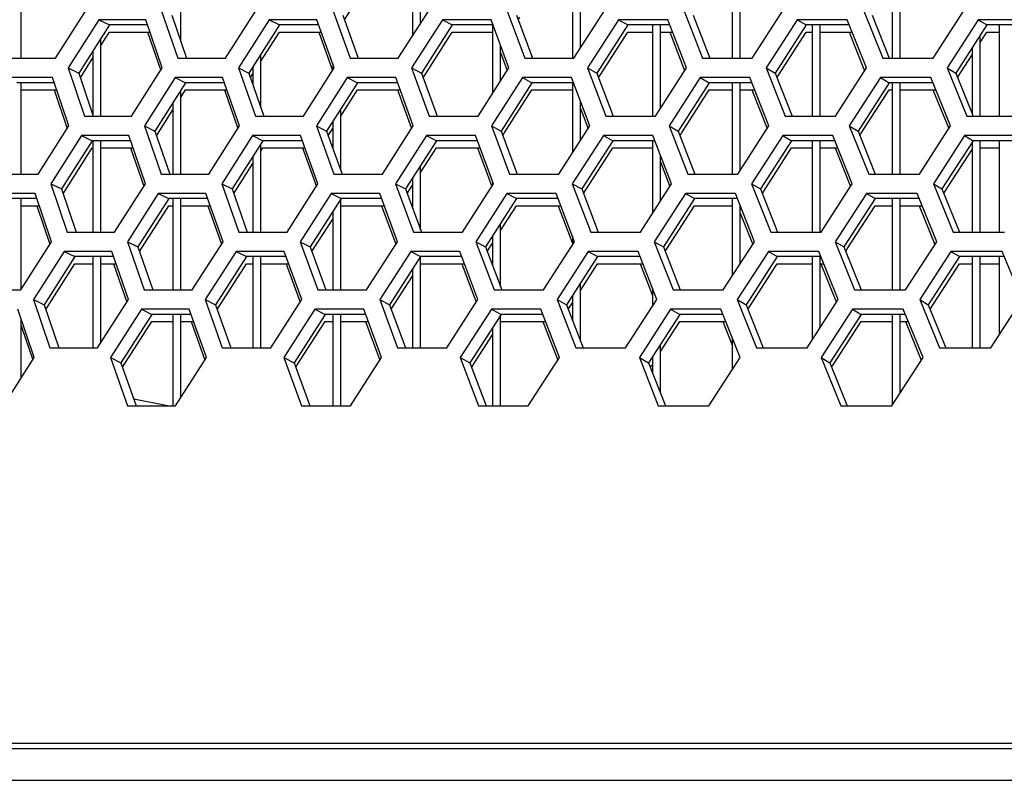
# Model space of a CAD drawing. Header units: millimetres. Extents: x 0 to 420, y 0 to 297.
# Tile 41 of 256: x 102.51 to 107.44, y 84.57 to 88.39. Entities that reach past the tile are written whole.
import ezdxf

# ---------------------------------------------------------------- set-up
doc = ezdxf.new("R2010")
doc.units = ezdxf.units.MM
doc.header["$LTSCALE"] = 23.1
doc.layers.get('0').update_dxf_attribs({"linetype": 'CONTINUOUS'})
doc.layers.add('DIM_PILOTEES', color=7, linetype='CONTINUOUS')
doc.layers.add('FASEN', color=7, linetype='CONTINUOUS')
doc.styles.add('TEXTSTYLE_5', font='txt', dxfattribs={"width": 1.142857})
doc.dimstyles.new('DIMSTYLE_4', dxfattribs={"dimtxt": 2.5, "dimasz": 0.1875, "dimexe": 0.125, "dimexo": 0.0625, "dimgap": 1.25, "dimtad": 0, "dimtih": 1, "dimtoh": 1, "dimdsep": 46, "dimtxsty": 'TEXTSTYLE_5', "dimblk": '_FILLED', "dimblk1": '_FILLED', "dimblk2": '_FILLED', "dimcen": 0.09, "dimazin": 2, "dimtfac": 1, "dimtofl": 0, "dimtmove": 0, "dimatfit": 3, "dimldrblk": '_FILLED', "dimfxl": 1, "dimtolj": 1, "dimarcsym": 0})

# ---------------------------------------------------------------- blocks, each defined once
blk = doc.blocks.new('_FILLED')
at = {"color": 0, "linetype": 'BYBLOCK'}
blk.add_solid([(0, 0), (-1, 0.167), (-1, -0.167)], dxfattribs=at)
blk = doc.blocks.new('*D9')
at = {"layer": 'DIM_PILOTEES', "color": 2, "linetype": 'CONTINUOUS'}
for p, q in [((67.0415, 106.0416), (64.0594, 106.0416)), ((64.1844, 106.0416), (64.1844, 83.7884)), ((124.0627, 106.0416), (67.0415, 106.0416)), ((64.1844, 53.2465), (64.1844, 78.7884)), ((67.0415, 53.2465), (64.0594, 53.2465)), ((101.3091, 53.2465), (67.0415, 53.2465))]:
    blk.add_line(p, q, dxfattribs=at)
at = {"layer": 'DIM_PILOTEES', "color": 2, "linetype": 'CONTINUOUS', "xscale": 0.1875, "yscale": 0.1875, "zscale": 0.1875}
for p, rotation in [((64.1844, 106.0416), 90), ((64.1844, 53.2465), 270)]:
    blk.add_blockref('_FILLED', p, dxfattribs=dict(at, rotation=rotation))
at = {"layer": 'DIM_PILOTEES', "color": 2, "linetype": 'CONTINUOUS', "insert": (64.1844, 82.5384), "char_height": 2.5, "width": 8.571429, "attachment_point": 2, "line_spacing_factor": 0.9, "style": 'TEXTSTYLE_5'}
blk.add_mtext('{\\ftxt;\\W0.0001;\\H0.0001;\\~}{\\ftxt;\\W2.2857142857;\\H2.5; }{\\ftxt;\\W0.0001;\\H0.0001;\\~}', dxfattribs=at)

msp = doc.modelspace()

# ---------------------------------------------------------------- linework, layer by layer
at = {"color": 7, "linetype": 'CONTINUOUS'}
for p, q in [((104.4752, 88.6566), (104.4752, 88.3114)), ((105.2752, 88.6566), (105.2752, 88.1995)), ((105.3152, 88.2499), (105.3152, 88.6566)), ((106.0752, 88.6566), (106.0752, 88.1995)), ((106.1152, 88.1995), (106.1152, 88.6566)), ((104.1341, 88.3921), (104.2796, 88.6207)), ((106.9152, 88.1995), (106.9152, 88.6336)), ((104.5152, 88.3739), (104.5152, 88.5585)), ((106.8752, 88.5712), (106.8752, 88.1995)), ((102.5152, 88.1995), (102.5152, 88.5514)), ((103.3152, 88.2835), (103.3152, 88.4861)), ((103.2702, 88.4151), (103.3441, 88.1995)), ((104.1259, 88.4151), (104.2029, 88.1995)), ((104.9958, 88.4151), (105.0758, 88.1995)), ((105.8791, 88.4151), (105.9621, 88.1995)), ((106.7753, 88.4151), (106.8612, 88.1995)), ((102.9576, 88.3668), (102.8045, 88.1253)), ((102.904, 88.3927), (102.9576, 88.3668)), ((103.1483, 88.3668), (102.9576, 88.3668)), ((103.8084, 88.3668), (103.6547, 88.1253)), ((103.757, 88.3927), (103.8084, 88.3668)), ((104.0057, 88.3668), (103.8084, 88.3668)), ((104.6735, 88.3668), (104.5193, 88.1253)), ((104.6243, 88.3927), (104.6735, 88.3668)), ((104.8772, 88.3668), (104.6735, 88.3668)), ((104.8752, 88.3668), (104.8752, 88.023)), ((105.0042, 88.3924), (105.012, 88.4047)), ((105.5523, 88.3668), (105.3978, 88.1253)), ((105.5053, 88.3927), (105.5523, 88.3668)), ((105.7623, 88.3668), (105.5523, 88.3668)), ((105.6752, 88.3668), (105.6752, 87.9097)), ((105.7152, 87.9485), (105.7152, 88.3668)), ((106.4442, 88.3668), (106.2894, 88.1253)), ((106.3995, 88.3927), (106.4442, 88.3668)), ((106.6604, 88.3668), (106.4442, 88.3668)), ((106.4752, 88.3668), (106.4752, 87.9097)), ((106.5152, 87.9097), (106.5152, 88.3668)), ((107.3486, 88.3668), (107.1936, 88.1253)), ((107.3061, 88.3927), (107.3486, 88.3668)), ((107.5707, 88.3668), (107.3486, 88.3668)), ((102.9152, 88.2642), (102.9576, 88.3309)), ((102.9152, 88.2642), (102.9576, 88.3309)), ((102.9576, 88.3309), (103.1606, 88.3309)), ((103.7152, 88.1846), (103.8084, 88.3309)), ((103.8084, 88.3309), (104.0185, 88.3309)), ((104.5276, 88.1025), (104.6735, 88.3309)), ((104.6735, 88.3309), (104.8752, 88.3309)), ((105.414, 88.1149), (105.5523, 88.3309)), ((105.5523, 88.3309), (105.6752, 88.3309)), ((105.7152, 88.3309), (105.7761, 88.3309)), ((106.3057, 88.1149), (106.4442, 88.3309)), ((106.4442, 88.3309), (106.4752, 88.3309)), ((106.5152, 88.3309), (106.6747, 88.3309)), ((107.3152, 88.279), (107.3486, 88.3309)), ((107.3152, 87.9097), (107.3152, 88.3148)), ((107.3486, 88.3309), (107.4134, 88.3309)), ((102.9152, 87.9097), (102.9152, 88.3)), ((104.9152, 88.0854), (104.9152, 88.2644)), ((102.8752, 88.2369), (102.8752, 87.9151)), ((103.7152, 87.9527), (103.7152, 88.2204)), ((107.2025, 88.1033), (107.2752, 88.2166)), ((107.2752, 88.2525), (107.2752, 87.9242)), ((102.8124, 88.1019), (102.8752, 88.201)), ((104.0752, 88.1723), (104.0752, 88.1393)), ((102.7506, 88.1512), (102.8045, 88.1253)), ((102.8045, 88.1253), (102.8771, 87.9097)), ((103.603, 88.1512), (103.6547, 88.1253)), ((103.6547, 88.1253), (103.7304, 87.9097)), ((103.6628, 88.1022), (103.6752, 88.1217)), ((103.6752, 88.1576), (103.6752, 88.0666)), ((104.4698, 88.1512), (104.5193, 88.1253)), ((104.5193, 88.1253), (104.5981, 87.9097)), ((105.3505, 88.1512), (105.3978, 88.1253)), ((105.3978, 88.1253), (105.4795, 87.9097)), ((105.4063, 88.1028), (105.414, 88.1149)), ((106.2443, 88.1512), (106.2894, 88.1253)), ((106.2894, 88.1253), (106.3741, 87.9097)), ((106.2981, 88.1031), (106.3057, 88.1149)), ((107.1508, 88.1512), (107.1936, 88.1253)), ((107.1936, 88.1253), (107.2812, 87.9097)), ((102.6817, 88.077), (102.4938, 88.077)), ((102.5152, 87.6199), (102.5152, 88.077)), ((103.339, 88.077), (103.1853, 87.8355)), ((103.2865, 88.1029), (103.339, 88.077)), ((103.5335, 88.077), (103.339, 88.077)), ((104.1987, 88.077), (104.0446, 87.8355)), ((104.1484, 88.1029), (104.1987, 88.077)), ((104.3998, 88.077), (104.1987, 88.077)), ((105.0725, 88.077), (104.9179, 87.8355)), ((105.0244, 88.1029), (105.0725, 88.077)), ((105.28, 88.077), (105.0725, 88.077)), ((105.2752, 88.077), (105.2752, 87.7267)), ((105.9598, 88.077), (105.8048, 87.8355)), ((105.9139, 88.1029), (105.9598, 88.077)), ((106.1735, 88.077), (105.9598, 88.077)), ((106.0752, 88.077), (106.0752, 87.6199)), ((106.1152, 87.6394), (106.1152, 88.077)), ((106.8598, 88.077), (106.7047, 87.8355)), ((106.8162, 88.1029), (106.8598, 88.077)), ((107.0796, 88.077), (106.8598, 88.077)), ((106.8752, 88.077), (106.8752, 87.6199)), ((106.9152, 87.6199), (106.9152, 88.077)), ((102.5152, 88.0412), (102.6938, 88.0412)), ((103.3152, 88.0039), (103.339, 88.0412)), ((103.3152, 87.6199), (103.3152, 88.0397)), ((103.339, 88.0412), (103.5461, 88.0412)), ((104.1152, 87.9104), (104.1987, 88.0412)), ((104.1987, 88.0412), (104.4129, 88.0412)), ((104.9342, 87.8251), (105.0725, 88.0412)), ((105.0725, 88.0412), (105.2752, 88.0412)), ((105.8211, 87.8251), (105.9598, 88.0412)), ((105.9598, 88.0412), (106.0752, 88.0412)), ((106.1152, 88.0412), (106.1875, 88.0412)), ((106.721, 87.825), (106.8598, 88.0412)), ((106.8598, 88.0412), (106.8752, 88.0412)), ((106.9152, 88.0412), (107.0941, 88.0412)), ((103.2752, 87.9768), (103.2752, 87.6199)), ((105.3152, 87.7889), (105.3152, 87.984)), ((103.1933, 87.8123), (103.2752, 87.941)), ((104.1152, 87.6387), (104.1152, 87.9462)), ((104.0752, 87.8836), (104.0752, 87.7499)), ((104.4752, 87.8707), (104.4752, 87.8561)), ((103.1325, 87.8614), (103.1853, 87.8355)), ((103.1853, 87.8355), (103.2597, 87.6199)), ((103.9939, 87.8614), (104.0446, 87.8355)), ((104.0446, 87.8355), (104.122, 87.6199)), ((104.0528, 87.8126), (104.0752, 87.8477)), ((104.8695, 87.8614), (104.9179, 87.8355)), ((104.9179, 87.8355), (104.9984, 87.6199)), ((104.9264, 87.8129), (104.9342, 87.8251)), ((105.7587, 87.8614), (105.8048, 87.8355)), ((105.8048, 87.8355), (105.8883, 87.6199)), ((105.8135, 87.8131), (105.8211, 87.8251)), ((106.6608, 87.8614), (106.7047, 87.8355)), ((106.7047, 87.8355), (106.791, 87.6199)), ((106.7135, 87.8134), (106.721, 87.825)), ((102.8715, 87.7872), (102.7179, 87.5457)), ((102.8179, 87.8131), (102.8715, 87.7872)), ((103.0632, 87.7872), (102.8715, 87.7872)), ((102.8752, 87.7872), (102.8752, 87.3301)), ((102.9152, 87.3301), (102.9152, 87.7872)), ((103.7257, 87.7872), (103.5716, 87.5457)), ((103.6743, 87.8131), (103.7257, 87.7872)), ((103.7152, 87.3301), (103.7152, 87.7708)), ((103.9241, 87.7872), (103.7257, 87.7872)), ((104.5944, 87.7872), (104.4397, 87.5457)), ((104.5451, 87.8131), (104.5944, 87.7872)), ((104.7992, 87.7872), (104.5944, 87.7872)), ((105.4768, 87.7872), (105.3217, 87.5457)), ((105.4298, 87.8131), (105.4768, 87.7872)), ((105.6879, 87.7872), (105.4768, 87.7872)), ((105.6752, 87.7872), (105.6752, 87.4224)), ((106.3723, 87.7872), (106.217, 87.5457)), ((106.3276, 87.8131), (106.3723, 87.7872)), ((106.5895, 87.7872), (106.3723, 87.7872)), ((106.4752, 87.7872), (106.4752, 87.3301)), ((106.5152, 87.3301), (106.5152, 87.7872)), ((107.2803, 87.7872), (107.1248, 87.5457)), ((107.2379, 87.8131), (107.2803, 87.7872)), ((107.2752, 87.7793), (107.2752, 87.3301)), ((107.5036, 87.7872), (107.2803, 87.7872)), ((107.3152, 87.3301), (107.3152, 87.7872)), ((102.7341, 87.5354), (102.8715, 87.7514)), ((102.9152, 87.7514), (103.0756, 87.7514)), ((103.7152, 87.735), (103.7257, 87.7514)), ((103.7257, 87.7514), (103.9369, 87.7514)), ((104.5152, 87.6278), (104.5944, 87.7514)), ((104.5944, 87.7514), (104.8125, 87.7514)), ((105.3303, 87.5232), (105.4768, 87.7514)), ((105.4768, 87.7514), (105.6752, 87.7514)), ((106.2333, 87.5353), (106.3723, 87.7514)), ((106.3723, 87.7514), (106.4752, 87.7514)), ((106.5152, 87.7514), (106.6039, 87.7514)), ((107.1411, 87.5352), (107.2752, 87.7435)), ((107.3152, 87.7514), (107.4134, 87.7514)), ((103.5797, 87.5226), (103.6752, 87.6723)), ((103.6752, 87.7081), (103.6752, 87.3301)), ((105.7152, 87.4844), (105.7152, 87.7164)), ((104.5152, 87.34), (104.5152, 87.6637)), ((102.6641, 87.5716), (102.7179, 87.5457)), ((103.5199, 87.5716), (103.5716, 87.5457)), ((104.3902, 87.5716), (104.4397, 87.5457)), ((104.4752, 87.6012), (104.4752, 87.4488)), ((104.8752, 87.5837), (104.8752, 87.5646)), ((105.2744, 87.5716), (105.3217, 87.5457)), ((106.1719, 87.5716), (106.217, 87.5457)), ((107.0821, 87.5716), (107.1248, 87.5457)), ((102.7179, 87.5457), (102.7909, 87.3301)), ((102.7258, 87.5223), (102.7341, 87.5354)), ((103.2021, 87.5233), (103.2546, 87.4974)), ((103.5716, 87.5457), (103.6477, 87.3301)), ((104.0675, 87.5233), (104.1178, 87.4974)), ((104.4397, 87.5457), (104.5189, 87.3301)), ((104.4481, 87.5229), (104.4752, 87.5654)), ((104.9471, 87.5233), (104.9952, 87.4974)), ((105.3217, 87.5457), (105.4039, 87.3301)), ((105.8402, 87.5233), (105.886, 87.4974)), ((106.217, 87.5457), (106.3021, 87.3301)), ((106.2257, 87.5235), (106.2333, 87.5353)), ((106.7462, 87.5233), (106.7897, 87.4974)), ((107.1248, 87.5457), (107.2129, 87.3301)), ((107.1338, 87.5238), (107.1411, 87.5352)), ((102.5949, 87.4974), (102.406, 87.4974)), ((102.5152, 87.0404), (102.5152, 87.4974)), ((103.2546, 87.4974), (103.1005, 87.256)), ((103.4502, 87.4974), (103.2546, 87.4974)), ((103.2752, 87.4974), (103.2752, 87.0404)), ((103.3152, 87.0404), (103.3152, 87.4974)), ((104.1178, 87.4974), (103.9632, 87.256)), ((104.1152, 87.0404), (104.1152, 87.4934)), ((104.32, 87.4974), (104.1178, 87.4974)), ((104.9952, 87.4974), (104.8401, 87.256)), ((105.2037, 87.4974), (104.9952, 87.4974)), ((105.886, 87.4974), (105.7306, 87.256)), ((106.1008, 87.4974), (105.886, 87.4974)), ((106.0752, 87.4974), (106.0752, 87.1104)), ((106.7897, 87.4974), (106.6341, 87.256)), ((107.0106, 87.4974), (106.7897, 87.4974)), ((106.8752, 87.4974), (106.8752, 87.0404)), ((106.9152, 87.0404), (106.9152, 87.4974)), ((102.5152, 87.4616), (102.607, 87.4616)), ((103.1085, 87.2327), (103.2546, 87.4616)), ((103.2546, 87.4616), (103.2752, 87.4616)), ((103.3152, 87.4616), (103.4628, 87.4616)), ((104.0752, 87.4309), (104.0752, 87.0404)), ((104.1178, 87.4616), (104.3331, 87.4616)), ((104.9152, 87.3371), (104.9952, 87.4616)), ((104.9952, 87.4616), (105.2173, 87.4616)), ((105.7469, 87.2455), (105.886, 87.4616)), ((105.886, 87.4616), (106.0752, 87.4616)), ((106.1152, 87.1723), (106.1152, 87.4608)), ((106.6504, 87.2454), (106.7897, 87.4616)), ((106.7897, 87.4616), (106.8752, 87.4616)), ((106.9152, 87.4616), (107.0252, 87.4616)), ((103.9795, 87.2455), (104.0752, 87.3951)), ((104.9152, 87.0557), (104.9152, 87.3729)), ((103.0477, 87.2818), (103.1005, 87.256)), ((103.9126, 87.2818), (103.9632, 87.256)), ((104.7917, 87.2818), (104.8401, 87.256)), ((104.8752, 87.3107), (104.8752, 87.1622)), ((105.2752, 87.31), (105.2752, 87.2651)), ((105.6844, 87.2818), (105.7306, 87.256)), ((106.5902, 87.2818), (106.6341, 87.256)), ((102.7318, 87.2335), (102.7854, 87.2077)), ((103.1005, 87.256), (103.1753, 87.0404)), ((103.5917, 87.2335), (103.6431, 87.2077)), ((103.9632, 87.256), (104.0411, 87.0404)), ((103.9714, 87.233), (103.9795, 87.2455)), ((104.466, 87.2335), (104.5152, 87.2077)), ((104.8401, 87.256), (104.921, 87.0404)), ((104.8486, 87.2333), (104.8752, 87.2748)), ((105.3542, 87.2335), (105.4012, 87.2077)), ((105.7306, 87.256), (105.8145, 87.0404)), ((105.7393, 87.2336), (105.7469, 87.2455)), ((106.2556, 87.2335), (106.3004, 87.2077)), ((106.6341, 87.256), (106.7209, 87.0404)), ((106.6429, 87.2339), (106.6504, 87.2454)), ((107.1696, 87.2335), (107.2121, 87.2077)), ((102.7854, 87.2077), (102.6313, 86.9662)), ((102.9781, 87.2077), (102.7854, 87.2077)), ((102.8752, 87.2077), (102.8752, 86.7506)), ((102.9152, 86.7771), (102.9152, 87.2077)), ((103.6431, 87.2077), (103.4885, 86.9662)), ((103.8425, 87.2077), (103.6431, 87.2077)), ((103.6752, 87.2077), (103.6752, 86.7506)), ((103.7152, 86.7506), (103.7152, 87.2077)), ((104.5152, 87.2077), (104.3601, 86.9662)), ((104.5152, 86.7506), (104.5152, 87.2077)), ((104.7211, 87.2077), (104.5152, 87.2077)), ((105.4012, 87.2077), (105.2457, 86.9662)), ((105.6134, 87.2077), (105.4012, 87.2077)), ((106.3004, 87.2077), (106.1445, 86.9662)), ((106.5187, 87.2077), (106.3004, 87.2077)), ((106.4752, 87.2077), (106.4752, 86.7907)), ((106.5152, 86.8525), (106.5152, 87.2077)), ((107.2121, 87.2077), (107.0561, 86.9662)), ((107.4364, 87.2077), (107.2121, 87.2077)), ((107.2752, 87.2077), (107.2752, 86.7506)), ((107.3152, 86.7506), (107.3152, 87.2077)), ((102.6476, 86.9558), (102.7854, 87.1718)), ((102.7854, 87.1718), (102.8752, 87.1718)), ((102.9152, 87.1718), (102.9905, 87.1718)), ((103.4966, 86.9431), (103.6431, 87.1718)), ((103.6431, 87.1718), (103.6752, 87.1718)), ((103.7152, 87.1718), (103.8554, 87.1718)), ((104.4752, 87.1454), (104.4752, 86.7506)), ((104.5152, 87.1718), (104.7345, 87.1718)), ((105.3152, 87.0383), (105.4012, 87.1718)), ((105.4012, 87.1718), (105.6273, 87.1718)), ((106.1609, 86.9556), (106.3004, 87.1718)), ((106.3004, 87.1718), (106.4752, 87.1718)), ((106.5187, 87.1718), (106.5331, 87.1718)), ((107.0651, 86.9443), (107.2121, 87.1718)), ((107.2121, 87.1718), (107.2752, 87.1718)), ((107.3152, 87.1718), (107.4134, 87.1718)), ((104.3685, 86.9434), (104.4752, 87.1096)), ((105.3152, 86.7846), (105.3152, 87.0742)), ((105.6752, 87.0488), (105.6752, 86.9578)), ((102.5775, 86.9921), (102.6313, 86.9662)), ((103.4368, 86.9921), (103.4885, 86.9662)), ((104.3106, 86.9921), (104.3601, 86.9662)), ((105.1984, 86.9921), (105.2457, 86.9662)), ((105.2752, 87.0121), (105.2752, 86.8889)), ((106.0995, 86.9921), (106.1445, 86.9662)), ((107.0133, 86.9921), (107.0561, 86.9662)), ((102.6313, 86.9662), (102.7048, 86.7506)), ((102.6393, 86.9428), (102.6476, 86.9558)), ((103.1177, 86.9438), (103.1702, 86.9179)), ((103.4885, 86.9662), (103.565, 86.7506)), ((103.9866, 86.9438), (104.037, 86.9179)), ((104.3601, 86.9662), (104.4397, 86.7506)), ((104.8698, 86.9438), (104.9179, 86.9179)), ((105.2457, 86.9662), (105.3283, 86.7506)), ((105.2543, 86.9437), (105.2752, 86.9762)), ((105.7664, 86.9438), (105.8123, 86.9179)), ((106.1445, 86.9662), (106.2301, 86.7506)), ((106.1533, 86.944), (106.1609, 86.9556)), ((106.6761, 86.9438), (106.7197, 86.9179)), ((107.0561, 86.9662), (107.1446, 86.7506)), ((102.5152, 86.5986), (102.5152, 86.897)), ((102.5152, 86.8821), (102.5203, 86.8821)), ((103.1702, 86.9179), (103.0156, 86.6764)), ((103.0237, 86.6532), (103.1702, 86.8821)), ((103.3668, 86.9179), (103.1702, 86.9179)), ((103.1702, 86.8821), (103.2752, 86.8821)), ((103.2752, 86.9179), (103.2752, 86.4608)), ((103.3152, 86.503), (103.3152, 86.9179)), ((103.3152, 86.8821), (103.3795, 86.8821)), ((104.037, 86.9179), (103.8818, 86.6764)), ((103.8981, 86.6659), (104.037, 86.8821)), ((104.2401, 86.9179), (104.037, 86.9179)), ((104.037, 86.8821), (104.0752, 86.8821)), ((104.0752, 86.9179), (104.0752, 86.4608)), ((104.1152, 86.4608), (104.1152, 86.9179)), ((104.1152, 86.8821), (104.2533, 86.8821)), ((104.9179, 86.9179), (104.7623, 86.6764)), ((104.9152, 86.4608), (104.9152, 86.9138)), ((105.1274, 86.9179), (104.9179, 86.9179)), ((104.9179, 86.8821), (105.1411, 86.8821)), ((105.8123, 86.9179), (105.6564, 86.6764)), ((105.7152, 86.7317), (105.8123, 86.8821)), ((106.0281, 86.9179), (105.8123, 86.9179)), ((105.8123, 86.8821), (106.0423, 86.8821)), ((106.7197, 86.9179), (106.5635, 86.6764)), ((106.5798, 86.6658), (106.7197, 86.8821)), ((106.9416, 86.9179), (106.7197, 86.9179)), ((106.7197, 86.8821), (106.8752, 86.8821)), ((106.8752, 86.9179), (106.8752, 86.4636)), ((106.9152, 86.5252), (106.9152, 86.9179)), ((106.9152, 86.8821), (106.9562, 86.8821)), ((104.8752, 86.8517), (104.8752, 86.4608)), ((104.7786, 86.6659), (104.8752, 86.8159)), ((106.0752, 86.7992), (106.0752, 86.6428)), ((105.7152, 86.5258), (105.7152, 86.7675)), ((102.9628, 86.7023), (103.0156, 86.6764)), ((103.8312, 86.7023), (103.8818, 86.6764)), ((104.7139, 86.7023), (104.7623, 86.6764)), ((105.6102, 86.7023), (105.6564, 86.6764)), ((105.6752, 86.7056), (105.6752, 86.628)), ((106.5196, 86.7023), (106.5635, 86.6764)), ((103.0156, 86.6764), (103.0908, 86.4608)), ((103.8818, 86.6764), (103.9601, 86.4608)), ((103.8901, 86.6535), (103.8981, 86.6659)), ((104.7623, 86.6764), (104.8436, 86.4608)), ((104.7708, 86.6538), (104.7786, 86.6659)), ((105.6564, 86.6764), (105.7407, 86.4608)), ((105.6651, 86.6541), (105.6727, 86.6659)), ((106.5635, 86.6764), (106.6508, 86.4608)), ((106.5724, 86.6543), (106.5798, 86.6658)), ((103.2491, 86.4608), (103.0791, 86.4942)), ((161.5515, 84.7446), (86.699, 84.7446)), ((85.0752, 84.5866), (163.1752, 84.5866))]:
    msp.add_line(p, q, dxfattribs=at)
at = {"color": 3, "linetype": 'CONTINUOUS'}
for p, q in [((102.6875, 88.1995), (102.8408, 88.441)), ((103.2174, 88.441), (103.3005, 88.1995)), ((103.5384, 88.1995), (103.6922, 88.441)), ((104.0753, 88.441), (104.1619, 88.1995)), ((104.4037, 88.1995), (104.5581, 88.441)), ((104.9474, 88.441), (105.0373, 88.1995)), ((105.2829, 88.1995), (105.4377, 88.441)), ((105.8329, 88.441), (105.9262, 88.1995)), ((106.1754, 88.1995), (106.3305, 88.441)), ((106.7313, 88.441), (106.8279, 88.1995)), ((107.0806, 88.1995), (107.2358, 88.441)), ((102.904, 88.3927), (102.7506, 88.1512)), ((103.1395, 88.3927), (102.904, 88.3927)), ((103.2224, 88.1512), (103.1395, 88.3927)), ((103.757, 88.3927), (103.603, 88.1512)), ((103.9965, 88.3927), (103.757, 88.3927)), ((104.0828, 88.1512), (103.9965, 88.3927)), ((104.6243, 88.3927), (104.4698, 88.1512)), ((104.8676, 88.3927), (104.6243, 88.3927)), ((104.9574, 88.1512), (104.8676, 88.3927)), ((105.5053, 88.3927), (105.3505, 88.1512)), ((105.7524, 88.3927), (105.5053, 88.3927)), ((105.8455, 88.1512), (105.7524, 88.3927)), ((106.3995, 88.3927), (106.2443, 88.1512)), ((106.6501, 88.3927), (106.3995, 88.3927)), ((106.7464, 88.1512), (106.6501, 88.3927)), ((107.3061, 88.3927), (107.1508, 88.1512)), ((107.5601, 88.3927), (107.3061, 88.3927)), ((103.1483, 88.3309), (103.2143, 88.1386)), ((104.0057, 88.3309), (104.0746, 88.1383)), ((105.7623, 88.3309), (105.8368, 88.1377)), ((106.6604, 88.3309), (106.7376, 88.1374)), ((104.9152, 88.2285), (104.9489, 88.138)), ((102.4538, 88.1995), (102.6875, 88.1995)), ((103.3005, 88.1995), (103.5384, 88.1995)), ((104.1619, 88.1995), (104.4037, 88.1995)), ((105.0373, 88.1995), (105.2829, 88.1995)), ((105.9262, 88.1995), (106.1754, 88.1995)), ((106.8279, 88.1995), (107.0806, 88.1995)), ((102.7506, 88.1512), (102.8323, 87.9097)), ((103.0685, 87.9097), (103.2224, 88.1512)), ((103.603, 88.1512), (103.6881, 87.9097)), ((103.9284, 87.9097), (104.0828, 88.1512)), ((104.4698, 88.1512), (104.5583, 87.9097)), ((104.8025, 87.9097), (104.9574, 88.1512)), ((105.3505, 88.1512), (105.4424, 87.9097)), ((105.6903, 87.9097), (105.8455, 88.1512)), ((106.2443, 88.1512), (106.3395, 87.9097)), ((106.591, 87.9097), (106.7464, 88.1512)), ((107.1508, 88.1512), (107.2493, 87.9097)), ((102.673, 88.1029), (102.4392, 88.1029)), ((102.7544, 87.8614), (102.673, 88.1029)), ((103.2865, 88.1029), (103.1325, 87.8614)), ((103.5245, 88.1029), (103.2865, 88.1029)), ((103.6093, 87.8614), (103.5245, 88.1029)), ((104.1484, 88.1029), (103.9939, 87.8614)), ((104.3904, 88.1029), (104.1484, 88.1029)), ((104.4787, 87.8614), (104.3904, 88.1029)), ((105.0244, 88.1029), (104.8695, 87.8614)), ((105.2702, 88.1029), (105.0244, 88.1029)), ((105.3619, 87.8614), (105.2702, 88.1029)), ((105.9139, 88.1029), (105.7587, 87.8614)), ((106.1633, 88.1029), (105.9139, 88.1029)), ((106.2583, 87.8614), (106.1633, 88.1029)), ((106.8162, 88.1029), (106.6608, 87.8614)), ((107.0691, 88.1029), (106.8162, 88.1029)), ((107.1673, 87.8614), (107.0691, 88.1029)), ((102.6817, 88.0412), (102.7465, 87.849)), ((103.5335, 88.0412), (103.6012, 87.8487)), ((104.3998, 88.0412), (104.4703, 87.8484)), ((106.1735, 88.0412), (106.2495, 87.8478)), ((107.0796, 88.0412), (107.1583, 87.8475)), ((105.3152, 87.9482), (105.3533, 87.8481)), ((102.8323, 87.9097), (103.0685, 87.9097)), ((103.6881, 87.9097), (103.9284, 87.9097)), ((104.5583, 87.9097), (104.8025, 87.9097)), ((105.4424, 87.9097), (105.6903, 87.9097)), ((106.3395, 87.9097), (106.591, 87.9097)), ((107.2493, 87.9097), (107.5041, 87.9097)), ((102.6007, 87.6199), (102.7544, 87.8614)), ((103.1325, 87.8614), (103.2162, 87.6199)), ((103.4549, 87.6199), (103.6093, 87.8614)), ((103.9939, 87.8614), (104.081, 87.6199)), ((104.3238, 87.6199), (104.4787, 87.8614)), ((104.8695, 87.8614), (104.96, 87.6199)), ((105.2066, 87.6199), (105.3619, 87.8614)), ((105.7587, 87.8614), (105.8525, 87.6199)), ((106.1027, 87.6199), (106.2583, 87.8614)), ((106.6608, 87.8614), (106.7578, 87.6199)), ((107.0115, 87.6199), (107.1673, 87.8614)), ((102.8179, 87.8131), (102.6641, 87.5716)), ((103.0543, 87.8131), (102.8179, 87.8131)), ((103.1377, 87.5716), (103.0543, 87.8131)), ((103.6743, 87.8131), (103.5199, 87.5716)), ((103.9148, 87.8131), (103.6743, 87.8131)), ((104.0016, 87.5716), (103.9148, 87.8131)), ((104.5451, 87.8131), (104.3902, 87.5716)), ((104.7895, 87.8131), (104.5451, 87.8131)), ((104.8797, 87.5716), (104.7895, 87.8131)), ((105.4298, 87.8131), (105.2744, 87.5716)), ((105.6779, 87.8131), (105.4298, 87.8131)), ((105.7714, 87.5716), (105.6779, 87.8131)), ((106.3276, 87.8131), (106.1719, 87.5716)), ((106.5792, 87.8131), (106.3276, 87.8131)), ((106.676, 87.5716), (106.5792, 87.8131)), ((107.2379, 87.8131), (107.0821, 87.5716)), ((107.4929, 87.8131), (107.2379, 87.8131)), ((103.0632, 87.7514), (103.1296, 87.559)), ((103.9241, 87.7514), (103.9934, 87.5587)), ((104.7992, 87.7514), (104.8713, 87.5584)), ((106.5895, 87.7514), (106.6672, 87.5579)), ((105.7152, 87.6806), (105.7627, 87.5581)), ((102.366, 87.6199), (102.6007, 87.6199)), ((102.6641, 87.5716), (102.7462, 87.3301)), ((102.9834, 87.3301), (103.1377, 87.5716)), ((103.2162, 87.6199), (103.4549, 87.6199)), ((103.5199, 87.5716), (103.6055, 87.3301)), ((103.8467, 87.3301), (104.0016, 87.5716)), ((104.081, 87.6199), (104.3238, 87.6199)), ((104.3902, 87.5716), (104.4792, 87.3301)), ((104.7244, 87.3301), (104.8797, 87.5716)), ((104.96, 87.6199), (105.2066, 87.6199)), ((105.2744, 87.5716), (105.3668, 87.3301)), ((105.6157, 87.3301), (105.7714, 87.5716)), ((105.8525, 87.6199), (106.1027, 87.6199)), ((106.1719, 87.5716), (106.2676, 87.3301)), ((106.5201, 87.3301), (106.676, 87.5716)), ((106.7578, 87.6199), (107.0115, 87.6199)), ((107.0821, 87.5716), (107.181, 87.3301)), ((102.5862, 87.5233), (102.3514, 87.5233)), ((102.668, 87.2818), (102.5862, 87.5233)), ((103.2021, 87.5233), (103.0477, 87.2818)), ((103.441, 87.5233), (103.2021, 87.5233)), ((103.5264, 87.2818), (103.441, 87.5233)), ((104.0675, 87.5233), (103.9126, 87.2818)), ((104.3105, 87.5233), (104.0675, 87.5233)), ((104.3992, 87.2818), (104.3105, 87.5233)), ((104.9471, 87.5233), (104.7917, 87.2818)), ((105.1939, 87.5233), (104.9471, 87.5233)), ((105.286, 87.2818), (105.1939, 87.5233)), ((105.8402, 87.5233), (105.6844, 87.2818)), ((106.0906, 87.5233), (105.8402, 87.5233)), ((106.186, 87.2818), (106.0906, 87.5233)), ((106.7462, 87.5233), (106.5902, 87.2818)), ((107, 87.5233), (106.7462, 87.5233)), ((107.0987, 87.2818), (107, 87.5233)), ((102.5949, 87.4616), (102.6601, 87.2694)), ((103.4502, 87.4616), (103.5182, 87.2691)), ((104.32, 87.4616), (104.3908, 87.2688)), ((105.2037, 87.4616), (105.274, 87.2773)), ((106.1152, 87.425), (106.1772, 87.2682)), ((107.0106, 87.4616), (107.0897, 87.2679)), ((102.7462, 87.3301), (102.9834, 87.3301)), ((103.6055, 87.3301), (103.8467, 87.3301)), ((104.4792, 87.3301), (104.7244, 87.3301)), ((105.3668, 87.3301), (105.6157, 87.3301)), ((106.2676, 87.3301), (106.5201, 87.3301)), ((107.181, 87.3301), (107.4369, 87.3301)), ((102.5138, 87.0404), (102.668, 87.2818)), ((103.0477, 87.2818), (103.1318, 87.0404)), ((103.3715, 87.0404), (103.5264, 87.2818)), ((103.9126, 87.2818), (104.0001, 87.0404)), ((104.2439, 87.0404), (104.3992, 87.2818)), ((104.7917, 87.2818), (104.8827, 87.0404)), ((105.1302, 87.0404), (105.286, 87.2818)), ((105.6844, 87.2818), (105.7787, 87.0404)), ((106.03, 87.0404), (106.186, 87.2818)), ((106.5902, 87.2818), (106.6877, 87.0404)), ((106.9425, 87.0404), (107.0987, 87.2818)), ((102.7318, 87.2335), (102.5775, 86.9921)), ((102.9692, 87.2335), (102.7318, 87.2335)), ((103.053, 86.9921), (102.9692, 87.2335)), ((103.5917, 87.2335), (103.4368, 86.9921)), ((103.8331, 87.2335), (103.5917, 87.2335)), ((103.9205, 86.9921), (103.8331, 87.2335)), ((104.466, 87.2335), (104.3106, 86.9921)), ((104.7114, 87.2335), (104.466, 87.2335)), ((104.8021, 86.9921), (104.7114, 87.2335)), ((105.3542, 87.2335), (105.1984, 86.9921)), ((105.6033, 87.2335), (105.3542, 87.2335)), ((105.6974, 86.9921), (105.6033, 87.2335)), ((106.2556, 87.2335), (106.0995, 86.9921)), ((106.5083, 87.2335), (106.2556, 87.2335)), ((106.6057, 86.9921), (106.5083, 87.2335)), ((107.1696, 87.2335), (107.0133, 86.9921)), ((107.4257, 87.2335), (107.1696, 87.2335)), ((107.5263, 86.9921), (107.4257, 87.2335)), ((102.9781, 87.1718), (103.0449, 86.9794)), ((103.8425, 87.1718), (103.9121, 86.9791)), ((104.7211, 87.1718), (104.7936, 86.9789)), ((105.6134, 87.1718), (105.6752, 87.0129)), ((106.5187, 87.1718), (106.5967, 86.9783)), ((102.2782, 87.0404), (102.5138, 87.0404)), ((103.1318, 87.0404), (103.3715, 87.0404)), ((104.0001, 87.0404), (104.2439, 87.0404)), ((104.8827, 87.0404), (105.1302, 87.0404)), ((105.7787, 87.0404), (106.03, 87.0404)), ((106.6877, 87.0404), (106.9425, 87.0404)), ((102.5775, 86.9921), (102.6601, 86.7506)), ((102.8982, 86.7506), (103.053, 86.9921)), ((103.4368, 86.9921), (103.5228, 86.7506)), ((103.7651, 86.7506), (103.9205, 86.9921)), ((104.3106, 86.9921), (104.4001, 86.7506)), ((104.6463, 86.7506), (104.8021, 86.9921)), ((105.1984, 86.9921), (105.2913, 86.7506)), ((105.5412, 86.7506), (105.6974, 86.9921)), ((106.0995, 86.9921), (106.1957, 86.7506)), ((106.4492, 86.7506), (106.6057, 86.9921)), ((107.0133, 86.9921), (107.1128, 86.7506)), ((107.3697, 86.7506), (107.5263, 86.9921)), ((102.5816, 86.7023), (102.4993, 86.9438)), ((103.1177, 86.9438), (102.9628, 86.7023)), ((103.3576, 86.9438), (103.1177, 86.9438)), ((103.4435, 86.7023), (103.3576, 86.9438)), ((103.9866, 86.9438), (103.8312, 86.7023)), ((104.2306, 86.9438), (103.9866, 86.9438)), ((104.3198, 86.7023), (104.2306, 86.9438)), ((104.8698, 86.9438), (104.7139, 86.7023)), ((105.1175, 86.9438), (104.8698, 86.9438)), ((105.2102, 86.7023), (105.1175, 86.9438)), ((105.7664, 86.9438), (105.6102, 86.7023)), ((106.0179, 86.9438), (105.7664, 86.9438)), ((106.1138, 86.7023), (106.0179, 86.9438)), ((106.6761, 86.9438), (106.5196, 86.7023)), ((106.9309, 86.9438), (106.6761, 86.9438)), ((107.0302, 86.7023), (106.9309, 86.9438)), ((103.3668, 86.8821), (103.4352, 86.6895)), ((104.2401, 86.8821), (104.3114, 86.6892)), ((105.1274, 86.8821), (105.2015, 86.6889)), ((106.0281, 86.8821), (106.0752, 86.7633)), ((106.9416, 86.8821), (107.0211, 86.6884)), ((102.5152, 86.8611), (102.5737, 86.6898)), ((102.6601, 86.7506), (102.8982, 86.7506)), ((103.5228, 86.7506), (103.7651, 86.7506)), ((104.4001, 86.7506), (104.6463, 86.7506)), ((105.2913, 86.7506), (105.5412, 86.7506)), ((106.1957, 86.7506), (106.4492, 86.7506)), ((107.1128, 86.7506), (107.3697, 86.7506)), ((102.4269, 86.4608), (102.5816, 86.7023)), ((102.9628, 86.7023), (103.0474, 86.4608)), ((103.2881, 86.4608), (103.4435, 86.7023)), ((103.8312, 86.7023), (103.9192, 86.4608)), ((104.164, 86.4608), (104.3198, 86.7023)), ((104.7139, 86.7023), (104.8053, 86.4608)), ((105.0539, 86.4608), (105.2102, 86.7023)), ((105.6102, 86.7023), (105.705, 86.4608)), ((105.9572, 86.4608), (106.1138, 86.7023)), ((106.5196, 86.7023), (106.6177, 86.4608)), ((106.8734, 86.4608), (107.0302, 86.7023)), ((103.0474, 86.4608), (103.2881, 86.4608)), ((103.9192, 86.4608), (104.164, 86.4608)), ((104.8053, 86.4608), (105.0539, 86.4608)), ((105.705, 86.4608), (105.9572, 86.4608)), ((106.6177, 86.4608), (106.8734, 86.4608)), ((161.6438, 84.7704), (86.6067, 84.7704))]:
    msp.add_line(p, q, dxfattribs=at)
at = {"layer": 'FASEN', "color": 7, "linetype": 'CONTINUOUS'}
for p, q in [((107.4134, 87.9097), (107.4134, 88.3668)), ((107.4134, 87.3301), (107.4134, 87.7872)), ((107.4134, 86.8179), (107.4134, 87.2077))]:
    msp.add_line(p, q, dxfattribs=at)

# ---------------------------------------------------------------- dimensions: what is measured, and where the dimension line sits
at = {"layer": 'DIM_PILOTEES', "color": 2, "linetype": 'CONTINUOUS'}
dim = msp.add_linear_dim(base=(64.1844, 53.2465), p1=(124.1252, 106.0416), p2=(101.3716, 53.2465), angle=270, text='{\\ftxt;\\W0.0001;\\H0.0001;\\~}{\\ftxt;\\W2.2857142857;\\H2.5; }{\\ftxt;\\W0.0001;\\H0.0001;\\~}', dimstyle='DIMSTYLE_4', dxfattribs=at)
dim.commit()
dim.dimension.update_dxf_attribs({"geometry": '*D9', "text_midpoint": (61.3273, 80.0384), "dimtype": 160})

doc.saveas('drawing.dxf')
